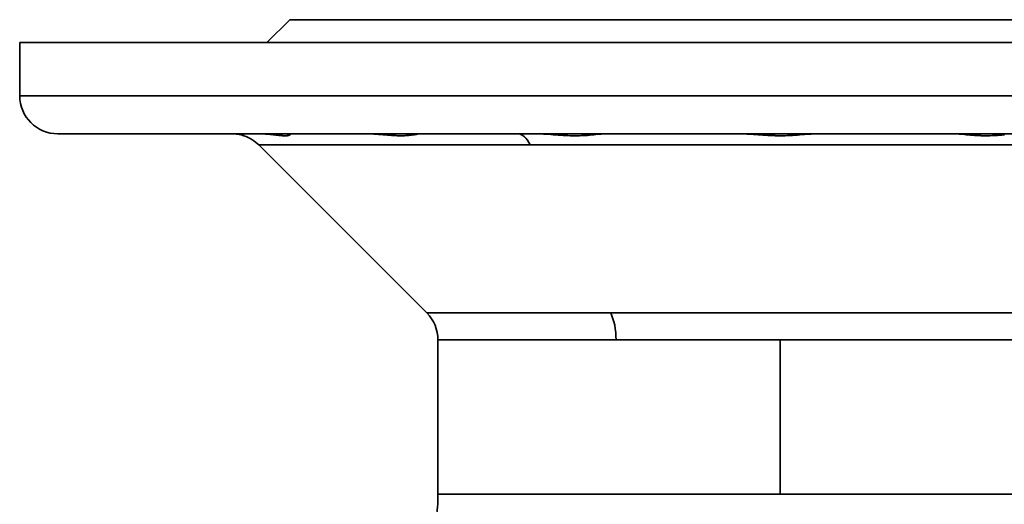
# Model space of a CAD drawing. Header units: inches. Extents: x 3815 to 4775, y 477 to 1610.
# Tile 3 of 19: x 4166 to 4295, y 674 to 737. Entities that reach past the tile are written whole.
import ezdxf

# ---------------------------------------------------------------- set-up
doc = ezdxf.new("R2010")
doc.units = ezdxf.units.IN
doc.header["$MEASUREMENT"] = 0

msp = doc.modelspace()

# ---------------------------------------------------------------- linework, layer by layer
at = {"color": 7, "lineweight": 35, "ltscale": 0.106066}
for p, q in [((4201.11, 737.43), (4198.11, 734.43)), ((4198.11, 734.43), (4201.11, 737.43))]:
    msp.add_line(p, q, dxfattribs=at)
at = {"color": 7, "lineweight": 35}
for p, q in [((4330.11, 737.43), (4201.11, 737.43)), ((4365.61, 734.43), (4165.61, 734.43)), ((4201.2, 734.43), (4225.49, 734.43)), ((4244.49, 734.43), (4286.72, 734.43)), ((4365.61, 727.43), (4165.61, 727.43)), ((4165.61, 727.43), (4365.61, 727.43)), ((4170.61, 722.43), (4360.61, 722.43)), ((4193.54, 722.43), (4170.61, 722.43)), ((4197.07, 720.96), (4219.14, 698.89)), ((4232.75, 720.96), (4197.07, 720.96)), ((4197.07, 720.96), (4232.75, 720.96)), ((4219.14, 698.89), (4197.07, 720.96)), ((4334.14, 720.96), (4232.75, 720.96)), ((4232.75, 720.96), (4325.75, 720.96)), ((4219.14, 698.89), (4243.33, 698.89)), ((4243.33, 698.89), (4219.14, 698.89)), ((4243.33, 698.89), (4312.07, 698.89)), ((4312.07, 698.89), (4243.33, 698.89)), ((4220.61, 695.35), (4244.03, 695.35)), ((4244.03, 695.35), (4220.61, 695.35)), ((4220.61, 695.35), (4220.61, 675.06)), ((4244.03, 695.35), (4265.61, 695.35)), ((4265.61, 695.35), (4244.03, 695.35)), ((4310.61, 695.35), (4265.61, 695.35)), ((4265.61, 675.06), (4265.61, 695.35)), ((4265.61, 695.35), (4310.6, 695.35)), ((4265.61, 675.06), (4265.61, 695.35)), ((4220.61, 675.06), (4265.61, 675.06)), ((4220.61, 675.06), (4265.61, 675.06)), ((4265.61, 675.06), (4310.61, 675.06)), ((4265.61, 675.06), (4310.61, 675.06))]:
    msp.add_line(p, q, dxfattribs=at)
at = {"color": 7, "lineweight": 35, "ltscale": 0.007765}
msp.add_line((4201.42, 737.43), (4201.11, 737.43), dxfattribs=at)
at = {"color": 7, "lineweight": 35, "ltscale": 0.023219}
msp.add_line((4202.35, 737.43), (4201.42, 737.43), dxfattribs=at)
at = {"color": 7, "lineweight": 35, "ltscale": 0.038449}
msp.add_line((4203.88, 737.43), (4202.35, 737.43), dxfattribs=at)
at = {"color": 7, "lineweight": 35, "ltscale": 0.053311}
msp.add_line((4206.02, 737.43), (4203.88, 737.43), dxfattribs=at)
at = {"color": 7, "lineweight": 35, "ltscale": 0.067657}
msp.add_line((4208.72, 737.43), (4206.02, 737.43), dxfattribs=at)
at = {"color": 7, "lineweight": 35, "ltscale": 0.081354}
msp.add_line((4211.98, 737.43), (4208.72, 737.43), dxfattribs=at)
at = {"color": 7, "lineweight": 35, "ltscale": 0.094264}
msp.add_line((4215.75, 737.43), (4211.98, 737.43), dxfattribs=at)
at = {"color": 7, "lineweight": 35, "ltscale": 0.10627}
msp.add_line((4220, 737.43), (4215.75, 737.43), dxfattribs=at)
at = {"color": 7, "lineweight": 35, "ltscale": 0.117252}
msp.add_line((4224.69, 737.43), (4220, 737.43), dxfattribs=at)
at = {"color": 7, "lineweight": 35, "ltscale": 0.127101}
msp.add_line((4229.77, 737.43), (4224.69, 737.43), dxfattribs=at)
at = {"color": 7, "lineweight": 35, "ltscale": 0.13573}
msp.add_line((4235.2, 737.43), (4229.77, 737.43), dxfattribs=at)
at = {"color": 7, "lineweight": 35, "ltscale": 0.14305}
for p, q in [((4240.92, 737.43), (4235.2, 737.43)), ((4296.01, 737.43), (4290.29, 737.43))]:
    msp.add_line(p, q, dxfattribs=at)
at = {"color": 7, "lineweight": 35, "ltscale": 0.148993}
for p, q in [((4246.88, 737.43), (4240.92, 737.43)), ((4290.29, 737.43), (4284.33, 737.43))]:
    msp.add_line(p, q, dxfattribs=at)
at = {"color": 7, "lineweight": 35, "ltscale": 0.153502}
for p, q in [((4253.02, 737.43), (4246.88, 737.43)), ((4284.33, 737.43), (4278.19, 737.43))]:
    msp.add_line(p, q, dxfattribs=at)
at = {"color": 7, "lineweight": 35, "ltscale": 0.156531}
for p, q in [((4259.28, 737.43), (4253.02, 737.43)), ((4278.19, 737.43), (4271.93, 737.43))]:
    msp.add_line(p, q, dxfattribs=at)
at = {"color": 7, "lineweight": 35, "ltscale": 0.158052}
for p, q in [((4265.61, 737.43), (4259.28, 737.43)), ((4271.93, 737.43), (4265.61, 737.43))]:
    msp.add_line(p, q, dxfattribs=at)
at = {"color": 7, "lineweight": 35, "ltscale": 0.175}
msp.add_line((4165.61, 727.43), (4165.61, 734.43), dxfattribs=at)
msp.add_line((4165.61, 727.43), (4165.61, 734.43), dxfattribs=at)
at = {"color": 7, "lineweight": 35, "ltscale": 0.012038}
msp.add_line((4165.61, 734.43), (4166.09, 734.43), dxfattribs=at)
at = {"color": 7, "lineweight": 35, "ltscale": 0.035999}
msp.add_line((4166.09, 734.43), (4167.53, 734.43), dxfattribs=at)
at = {"color": 7, "lineweight": 35, "ltscale": 0.059612}
msp.add_line((4167.53, 734.43), (4169.91, 734.43), dxfattribs=at)
at = {"color": 7, "lineweight": 35, "ltscale": 0.082652}
msp.add_line((4169.91, 734.43), (4173.22, 734.43), dxfattribs=at)
at = {"color": 7, "lineweight": 35, "ltscale": 0.104895}
msp.add_line((4173.22, 734.43), (4177.41, 734.43), dxfattribs=at)
at = {"color": 7, "lineweight": 35, "ltscale": 0.126129}
msp.add_line((4177.41, 734.43), (4182.46, 734.43), dxfattribs=at)
at = {"color": 7, "lineweight": 35, "ltscale": 0.475001}
msp.add_line((4201.2, 734.43), (4182.2, 734.43), dxfattribs=at)
at = {"color": 7, "lineweight": 35, "ltscale": 0.146149}
msp.add_line((4182.46, 734.43), (4188.3, 734.43), dxfattribs=at)
at = {"color": 7, "lineweight": 35, "ltscale": 0.164758}
msp.add_line((4188.3, 734.43), (4194.9, 734.43), dxfattribs=at)
at = {"color": 7, "lineweight": 35, "ltscale": 0.181784}
msp.add_line((4194.9, 734.43), (4202.17, 734.43), dxfattribs=at)
at = {"color": 7, "lineweight": 35, "ltscale": 0.197058}
msp.add_line((4202.17, 734.43), (4210.05, 734.43), dxfattribs=at)
at = {"color": 7, "lineweight": 35, "ltscale": 0.210434}
msp.add_line((4210.05, 734.43), (4218.47, 734.43), dxfattribs=at)
at = {"color": 7, "lineweight": 35, "ltscale": 0.221782}
msp.add_line((4218.47, 734.43), (4227.34, 734.43), dxfattribs=at)
at = {"color": 7, "lineweight": 35, "ltscale": 0.475}
for p, q in [((4244.49, 734.43), (4225.49, 734.43)), ((4305.72, 734.43), (4286.72, 734.43)), ((4225.49, 722.43), (4244.49, 722.43)), ((4286.72, 722.43), (4305.72, 722.43))]:
    msp.add_line(p, q, dxfattribs=at)
at = {"color": 7, "lineweight": 35, "ltscale": 0.230998}
for p, q in [((4227.34, 734.43), (4236.58, 734.43)), ((4294.63, 734.43), (4303.87, 734.43))]:
    msp.add_line(p, q, dxfattribs=at)
at = {"color": 7, "lineweight": 35, "ltscale": 0.237985}
for p, q in [((4236.58, 734.43), (4246.1, 734.43)), ((4285.11, 734.43), (4294.63, 734.43))]:
    msp.add_line(p, q, dxfattribs=at)
at = {"color": 7, "lineweight": 35, "ltscale": 0.242683}
for p, q in [((4246.1, 734.43), (4255.8, 734.43)), ((4275.41, 734.43), (4285.11, 734.43))]:
    msp.add_line(p, q, dxfattribs=at)
at = {"color": 7, "lineweight": 35, "ltscale": 0.245042}
for p, q in [((4255.8, 734.43), (4265.61, 734.43)), ((4265.61, 734.43), (4275.41, 734.43))]:
    msp.add_line(p, q, dxfattribs=at)
at = {"color": 7, "lineweight": 35, "ltscale": 0.011436}
msp.add_line((4171.06, 722.43), (4170.61, 722.43), dxfattribs=at)
at = {"color": 7, "lineweight": 35, "ltscale": 0.034199}
msp.add_line((4172.43, 722.43), (4171.06, 722.43), dxfattribs=at)
at = {"color": 7, "lineweight": 35, "ltscale": 0.056631}
msp.add_line((4174.7, 722.43), (4172.43, 722.43), dxfattribs=at)
at = {"color": 7, "lineweight": 35, "ltscale": 0.078519}
msp.add_line((4177.84, 722.43), (4174.7, 722.43), dxfattribs=at)
at = {"color": 7, "lineweight": 35, "ltscale": 0.099651}
msp.add_line((4181.82, 722.43), (4177.84, 722.43), dxfattribs=at)
at = {"color": 7, "lineweight": 35, "ltscale": 0.119823}
msp.add_line((4186.62, 722.43), (4181.82, 722.43), dxfattribs=at)
at = {"color": 7, "lineweight": 35, "ltscale": 0.283492}
for p, q in [((4193.54, 722.43), (4182.2, 722.43)), ((4182.2, 722.43), (4193.54, 722.43))]:
    msp.add_line(p, q, dxfattribs=at)
at = {"color": 7, "lineweight": 35, "ltscale": 0.377099}
msp.add_line((4197.28, 722.43), (4182.2, 722.43), dxfattribs=at)
at = {"color": 7, "lineweight": 35, "ltscale": 0.472076}
msp.add_line((4182.2, 722.43), (4201.08, 722.43), dxfattribs=at)
at = {"color": 7, "lineweight": 35, "ltscale": 0.138841}
msp.add_line((4192.17, 722.43), (4186.62, 722.43), dxfattribs=at)
at = {"color": 7, "lineweight": 35, "ltscale": 0.15652}
msp.add_line((4198.43, 722.43), (4192.17, 722.43), dxfattribs=at)
at = {"color": 7, "lineweight": 35, "ltscale": 0.004277}
msp.add_line((4193.54, 722.43), (4193.71, 722.43), dxfattribs=at)
at = {"color": 7, "lineweight": 35, "ltscale": 0.089337}
msp.add_line((4197.28, 722.43), (4193.71, 722.43), dxfattribs=at)
at = {"color": 7, "lineweight": 35, "ltscale": 0.000322}
msp.add_line((4193.72, 722.43), (4193.71, 722.43), dxfattribs=at)
at = {"color": 7, "lineweight": 35, "ltscale": 0.000198}
msp.add_line((4193.71, 722.43), (4193.71, 722.43), dxfattribs=at)
at = {"color": 7, "lineweight": 35, "ltscale": 0.000191}
msp.add_line((4193.71, 722.43), (4193.71, 722.43), dxfattribs=at)
at = {"color": 7, "lineweight": 35, "ltscale": 0.000351}
msp.add_line((4193.71, 722.43), (4193.73, 722.43), dxfattribs=at)
at = {"color": 7, "lineweight": 35, "ltscale": 0.00036}
msp.add_line((4193.73, 722.43), (4193.71, 722.43), dxfattribs=at)
at = {"color": 7, "lineweight": 35, "ltscale": 0.000189}
msp.add_line((4193.71, 722.43), (4193.71, 722.43), dxfattribs=at)
at = {"color": 7, "lineweight": 35, "ltscale": 0.000525}
msp.add_line((4193.73, 722.43), (4193.75, 722.42), dxfattribs=at)
at = {"color": 7, "lineweight": 35, "ltscale": 0.002387}
msp.add_line((4195.02, 722.2), (4195.11, 722.17), dxfattribs=at)
at = {"color": 7, "lineweight": 35, "ltscale": 0.002371}
msp.add_line((4195.11, 722.17), (4195.02, 722.2), dxfattribs=at)
at = {"color": 7, "lineweight": 35, "ltscale": 0.172696}
msp.add_line((4205.34, 722.43), (4198.43, 722.43), dxfattribs=at)
at = {"color": 7, "lineweight": 35, "ltscale": 0.009413}
msp.add_line((4198.92, 722.31), (4198.54, 722.36), dxfattribs=at)
at = {"color": 7, "lineweight": 35, "ltscale": 0.008834}
msp.add_line((4199.27, 722.27), (4198.92, 722.31), dxfattribs=at)
at = {"color": 7, "lineweight": 35, "ltscale": 0.017046}
msp.add_line((4199.6, 722.24), (4198.92, 722.31), dxfattribs=at)
at = {"color": 7, "lineweight": 35, "ltscale": 0.008211}
msp.add_line((4199.6, 722.24), (4199.27, 722.27), dxfattribs=at)
at = {"color": 7, "lineweight": 35, "ltscale": 7.2e-05}
msp.add_line((4200.93, 722.21), (4200.94, 722.21), dxfattribs=at)
at = {"color": 7, "lineweight": 35, "ltscale": 0.254413}
msp.add_line((4211.26, 722.43), (4201.08, 722.43), dxfattribs=at)
at = {"color": 7, "lineweight": 35, "ltscale": 0.187204}
msp.add_line((4212.83, 722.43), (4205.34, 722.43), dxfattribs=at)
at = {"color": 7, "lineweight": 35, "ltscale": 0.175476}
msp.add_line((4211.26, 722.43), (4218.27, 722.43), dxfattribs=at)
at = {"color": 7, "lineweight": 35, "ltscale": 0.000365}
msp.add_line((4211.27, 722.43), (4211.26, 722.43), dxfattribs=at)
at = {"color": 7, "lineweight": 35, "ltscale": 0.000652}
msp.add_line((4211.3, 722.43), (4211.27, 722.43), dxfattribs=at)
at = {"color": 7, "lineweight": 35, "ltscale": 0.199911}
msp.add_line((4220.82, 722.43), (4212.83, 722.43), dxfattribs=at)
at = {"color": 7, "lineweight": 35, "ltscale": 0.000252}
msp.add_line((4218.27, 722.43), (4218.26, 722.42), dxfattribs=at)
at = {"color": 7, "lineweight": 35, "ltscale": 0.000275}
msp.add_line((4218.27, 722.43), (4218.26, 722.43), dxfattribs=at)
at = {"color": 7, "lineweight": 35, "ltscale": 0.319458}
msp.add_line((4231.05, 722.43), (4218.27, 722.43), dxfattribs=at)
at = {"color": 7, "lineweight": 35, "ltscale": 9.9e-05}
msp.add_line((4218.27, 722.43), (4218.27, 722.43), dxfattribs=at)
at = {"color": 7, "lineweight": 35, "ltscale": 0.00014}
msp.add_line((4218.27, 722.43), (4218.27, 722.43), dxfattribs=at)
at = {"color": 7, "lineweight": 35, "ltscale": 0.000142}
msp.add_line((4218.27, 722.43), (4218.27, 722.43), dxfattribs=at)
at = {"color": 7, "lineweight": 35, "ltscale": 9.6e-05}
msp.add_line((4218.27, 722.43), (4218.27, 722.43), dxfattribs=at)
at = {"color": 7, "lineweight": 35, "ltscale": 0.210695}
msp.add_line((4229.25, 722.43), (4220.82, 722.43), dxfattribs=at)
at = {"color": 7, "lineweight": 35, "ltscale": 0.200345}
msp.add_line((4233.5, 722.43), (4225.49, 722.43), dxfattribs=at)
at = {"color": 7, "lineweight": 35, "ltscale": 0.219447}
for p, q in [((4238.03, 722.43), (4229.25, 722.43)), ((4301.96, 722.43), (4293.18, 722.43))]:
    msp.add_line(p, q, dxfattribs=at)
at = {"color": 7, "lineweight": 35, "ltscale": 0.061298}
msp.add_line((4233.5, 722.43), (4231.05, 722.43), dxfattribs=at)
at = {"color": 7, "lineweight": 35, "ltscale": 0.016264}
msp.add_line((4235.46, 722.34), (4234.81, 722.38), dxfattribs=at)
at = {"color": 7, "lineweight": 35, "ltscale": 0.008132}
msp.add_line((4235.78, 722.31), (4235.46, 722.34), dxfattribs=at)
at = {"color": 7, "lineweight": 35, "ltscale": 0.008131}
msp.add_line((4236.1, 722.29), (4235.78, 722.31), dxfattribs=at)
at = {"color": 7, "lineweight": 35, "ltscale": 0.016236}
msp.add_line((4236.75, 722.24), (4236.1, 722.29), dxfattribs=at)
at = {"color": 7, "lineweight": 35, "ltscale": 0.226086}
for p, q in [((4247.07, 722.43), (4238.03, 722.43)), ((4293.18, 722.43), (4284.14, 722.43))]:
    msp.add_line(p, q, dxfattribs=at)
at = {"color": 7, "lineweight": 35, "ltscale": 0.013136}
msp.add_line((4240.87, 722.29), (4240.34, 722.24), dxfattribs=at)
at = {"color": 7, "lineweight": 35, "ltscale": 0.024261}
msp.add_line((4241.83, 722.38), (4240.87, 722.29), dxfattribs=at)
at = {"color": 7, "lineweight": 35, "ltscale": 0.00632}
msp.add_line((4241.12, 722.31), (4240.87, 722.29), dxfattribs=at)
at = {"color": 7, "lineweight": 35, "ltscale": 0.006151}
msp.add_line((4241.36, 722.33), (4241.12, 722.31), dxfattribs=at)
at = {"color": 7, "lineweight": 35, "ltscale": 0.01179}
msp.add_line((4241.83, 722.38), (4241.36, 722.33), dxfattribs=at)
at = {"color": 7, "lineweight": 35, "ltscale": 0.045357}
msp.add_line((4244.49, 722.43), (4242.68, 722.43), dxfattribs=at)
at = {"color": 7, "lineweight": 35, "ltscale": 0.44913}
msp.add_line((4260.64, 722.43), (4242.68, 722.43), dxfattribs=at)
at = {"color": 7, "lineweight": 35, "ltscale": 0.230548}
for p, q in [((4256.29, 722.43), (4247.07, 722.43)), ((4284.14, 722.43), (4274.92, 722.43))]:
    msp.add_line(p, q, dxfattribs=at)
at = {"color": 7, "lineweight": 35, "ltscale": 0.232791}
for p, q in [((4265.61, 722.43), (4256.29, 722.43)), ((4274.92, 722.43), (4265.61, 722.43))]:
    msp.add_line(p, q, dxfattribs=at)
at = {"color": 7, "lineweight": 35, "ltscale": 0.24816}
msp.add_line((4260.64, 722.43), (4270.57, 722.43), dxfattribs=at)
at = {"color": 7, "lineweight": 35, "ltscale": 0.000327}
msp.add_line((4260.66, 722.43), (4260.64, 722.43), dxfattribs=at)
at = {"color": 7, "lineweight": 35, "ltscale": 0.00056}
msp.add_line((4260.68, 722.43), (4260.66, 722.43), dxfattribs=at)
at = {"color": 7, "lineweight": 35, "ltscale": 0.000883}
msp.add_line((4270.53, 722.43), (4270.5, 722.42), dxfattribs=at)
at = {"color": 7, "lineweight": 35, "ltscale": 0.000549}
msp.add_line((4270.56, 722.43), (4270.53, 722.43), dxfattribs=at)
at = {"color": 7, "lineweight": 35, "ltscale": 0.00033}
msp.add_line((4270.57, 722.43), (4270.56, 722.43), dxfattribs=at)
at = {"color": 7, "lineweight": 35, "ltscale": 0.449132}
msp.add_line((4288.53, 722.43), (4270.57, 722.43), dxfattribs=at)
at = {"color": 7, "lineweight": 35, "ltscale": 0.045358}
msp.add_line((4288.53, 722.43), (4286.72, 722.43), dxfattribs=at)
at = {"color": 7, "lineweight": 35, "ltscale": 0.011694}
msp.add_line((4289.84, 722.34), (4289.37, 722.38), dxfattribs=at)
at = {"color": 7, "lineweight": 35, "ltscale": 0.024173}
msp.add_line((4290.34, 722.29), (4289.37, 722.38), dxfattribs=at)
at = {"color": 7, "lineweight": 35, "ltscale": 0.006141}
msp.add_line((4290.08, 722.31), (4289.84, 722.34), dxfattribs=at)
at = {"color": 7, "lineweight": 35, "ltscale": 0.006338}
msp.add_line((4290.34, 722.29), (4290.08, 722.31), dxfattribs=at)
at = {"color": 7, "lineweight": 35, "ltscale": 0.013254}
msp.add_line((4290.86, 722.24), (4290.34, 722.29), dxfattribs=at)
at = {"color": 7, "lineweight": 35, "ltscale": 0.016083}
msp.add_line((4295.1, 722.29), (4294.45, 722.24), dxfattribs=at)
at = {"color": 7, "lineweight": 35}
for points in [[(4201.13, 722.29), (4201.11, 722.27), (4201.08, 722.26), (4201.05, 722.25), (4201.01, 722.23), (4200.93, 722.21), (4200.84, 722.2), (4200.75, 722.18), (4200.65, 722.18), (4200.54, 722.17), (4200.45, 722.17), (4200.36, 722.17), (4200.16, 722.18)], [(4201.08, 722.43), (4201.12, 722.42), (4201.15, 722.41), (4201.17, 722.41), (4201.18, 722.4), (4201.19, 722.39), (4201.19, 722.38), (4201.2, 722.37)], [(4201.2, 722.37), (4201.19, 722.36), (4201.19, 722.35), (4201.18, 722.33), (4201.16, 722.31), (4201.13, 722.29)], [(4215.76, 722.17), (4215.44, 722.18), (4215.11, 722.19), (4214.88, 722.2), (4214.65, 722.21), (4214.34, 722.23), (4214.13, 722.25), (4213.69, 722.29)]]:
    msp.add_lwpolyline(points, dxfattribs=at)
for centre, radius, start, end in [((4170.61, 727.43), 5, 180, 270), ((4170.61, 727.43), 5, 180, 270), ((4193.53, 717.43), 5, 71.6866, 89.9957), ((4193.71, 718.42), 4.01, 81.3472, 90.0139), ((4193.71, 718.42), 4.01, 81.3039, 89.702), ((4193.71, 718.42), 4.01, 81.2979, 89.3819), ((4193.71, 718.42), 4.01, 81.3467, 89.4079), ((4193.71, 718.47), 3.96, 74.8562, 81.336), ((4193.71, 718.47), 3.96, 74.8102, 81.2893), ((4193.71, 718.47), 3.96, 74.8559, 81.3375), ((4193.71, 718.47), 3.96, 74.8091, 81.295), ((4193.71, 718.47), 3.96, 69.4111, 74.8547), ((4193.71, 718.47), 3.96, 69.4112, 74.8087), ((4193.71, 718.47), 3.95, 70.7922, 74.8544), ((4193.71, 718.47), 3.96, 70.7827, 74.8067), ((4193.53, 717.43), 5, 45, 71.6867), ((4197.24, 710.81), 11.61, 85.5385, 89.8208), ((4197.24, 710.8), 11.62, 85.5242, 89.8192), ((4197.25, 710.97), 11.46, 85.5088, 89.8502), ((4196.87, 705.65), 16.78, 84.2587, 85.6217), ((4196.59, 702.55), 19.9, 83.2712, 85.5048), ((4200.99, 734.05), 11.9, 263.2864, 266.0163), ((4200.98, 734.01), 11.85, 263.2843, 266.0358), ((4200.96, 733.76), 11.61, 263.2548, 266.0518), ((4200.47, 726.5), 4.32, 265.9443, 271.8727), ((4200.55, 724.02), 1.85, 271.6835, 281.898), ((4200.81, 722.85), 0.65, 280.9689, 299.4517), ((4201.09, 722.24), 0.183, 65.9051, 90.7806), ((4201.03, 722.46), 0.202, 300.7213, 319.0023), ((4201.02, 722.47), 0.217, 301.2667, 315.3808), ((4201.15, 722.36), 0.0471, 3.9821, 68.3142), ((4201.13, 722.37), 0.0649, 317.6467, 356.0532), ((4211.17, 703.4), 19.03, 85.9757, 89.7528), ((4211.16, 703.18), 19.25, 85.9942, 89.6056), ((4208.24, 661), 61.53, 84.9244, 86.0239), ((4208.24, 660.97), 61.56, 84.9234, 86.0229), ((4217.55, 765.91), 43.8, 264.9418, 266.3686), ((4215.81, 738.64), 16.47, 266.3629, 269.7874), ((4215.81, 738.51), 16.34, 266.3735, 269.8354), ((4215.81, 738.59), 16.42, 266.3684, 269.7883), ((4215.8, 732.39), 10.22, 269.7813, 278.6036), ((4215.78, 732.97), 10.8, 269.9075, 274.4358), ((4215.81, 732.22), 10.05, 274.5588, 278.6625), ((4213.49, 746.95), 24.96, 278.8358, 280.1281), ((4213.49, 746.98), 24.99, 278.8365, 280.1278), ((4218.39, 719.86), 2.57, 92.4763, 101.2658), ((4218.42, 719.64), 2.79, 93.3063, 100.9896), ((4233.48, 704.91), 17.52, 87.7845, 89.9144), ((4233.4, 701.09), 21.34, 86.2105, 89.7059), ((4233.09, 694.71), 27.73, 86.4419, 87.7865), ((4228.73, 628.42), 94.16, 85.5111, 86.3028), ((4240.05, 773.15), 51.02, 265.5694, 267.0147), ((4239.36, 761.47), 39.31, 266.2017, 267.1309), ((4238.67, 747.41), 25.24, 267.0792, 269.8754), ((4238.67, 747.09), 24.92, 267.0615, 269.893), ((4238.62, 743.38), 21.21, 269.9923, 273.162), ((4238.63, 743.12), 20.95, 269.9731, 273.1811), ((4238.21, 749.81), 27.65, 273.2728, 275.5058), ((4238.44, 746.52), 24.36, 273.1877, 274.4866), ((4242.8, 712.68), 9.75, 90.7182, 95.6866), ((4243.17, 707.6), 14.84, 93.4737, 95.1748), ((4242.7, 715.38), 7.04, 90.2202, 93.5144), ((4260.52, 704.87), 17.55, 85.7854, 89.5925), ((4260.5, 704.55), 17.87, 85.8143, 89.4375), ((4253.8, 608.94), 113.72, 85.3444, 85.9643), ((4253.8, 608.94), 113.72, 85.3428, 85.963), ((4266.53, 766.39), 44.24, 265.4632, 267.115), ((4266.54, 766.48), 44.33, 265.4659, 267.1143), ((4265.62, 748.94), 26.76, 267.1803, 269.9774), ((4265.62, 748.93), 26.76, 267.1795, 269.9773), ((4265.59, 748.97), 26.8, 270.0576, 272.8277), ((4265.59, 748.98), 26.81, 270.0581, 272.8278), ((4264.66, 766.66), 44.51, 272.8952, 274.5453), ((4264.66, 766.68), 44.54, 272.8955, 274.5444), ((4277.2, 611.76), 110.9, 94.0252, 94.659), ((4277.17, 612.05), 110.61, 94.0242, 94.6599), ((4270.69, 704.93), 17.49, 90.4031, 94.1984), ((4270.72, 704.29), 18.14, 90.7106, 94.1472), ((4288.51, 715.39), 7.03, 86.4948, 89.7848), ((4288.42, 712.72), 9.7, 84.3336, 89.2929), ((4288.05, 707.71), 14.73, 84.8413, 86.5371), ((4293.01, 749.93), 27.77, 264.48, 266.7143), ((4292.78, 746.57), 24.4, 265.5035, 266.8011), ((4292.59, 743.38), 21.2, 266.8261, 269.969), ((4292.58, 743.12), 20.95, 266.8073, 269.9879), ((4292.54, 747.34), 25.17, 270.0876, 272.9134), ((4292.55, 747.02), 24.85, 270.0697, 272.9315), ((4291.19, 772.77), 50.64, 272.9754, 274.4245), ((4291.86, 761.34), 39.18, 272.8608, 273.793), ((4215.61, 695.35), 5, 0, 45), ((4200.61, 675.06), 20, 350.3941, 0), ((4200.61, 675.06), 20, 350.3949, 0)]:
    msp.add_arc(centre, radius, start, end, dxfattribs=at)
for centre, major_axis, start_param, end_param in [((4231.05, 717.43), (0, 5), 5.497787, 6.283185), ((4231.05, 717.43), (0, 5), 5.497787, 6.283185), ((4241.63, 695.35), (0, -5), 1.570796, 2.356194), ((4241.63, 695.35), (0, -5), 1.570796, 2.356194)]:
    msp.add_ellipse(centre, major_axis=major_axis, ratio=0.479426, start_param=start_param, end_param=end_param, dxfattribs=at)

doc.saveas('drawing.dxf')
